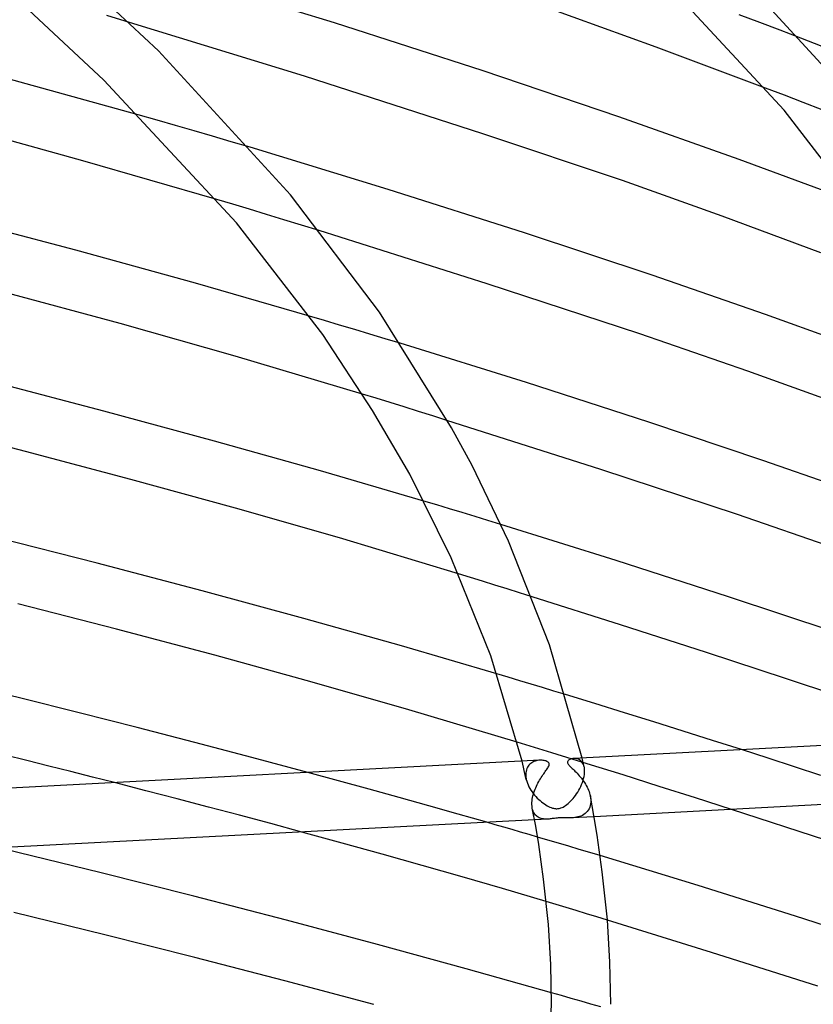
# Model space of a CAD drawing. Header units: millimetres. Extents: x -657 to 657, y -323 to 528.
# Tile 103 of 131: x 242 to 296, y 327 to 394. Entities that reach past the tile are written whole.
import ezdxf

# ---------------------------------------------------------------- set-up
doc = ezdxf.new("R2010")
doc.units = ezdxf.units.MM
doc.layers.add('HIDDEN', color=7, linetype='Continuous')
doc.layers.add('THICK', color=7, linetype='Continuous')

msp = doc.modelspace()

# ---------------------------------------------------------------- linework, layer by layer
at = {"layer": 'HIDDEN'}
for p, q in [((249.497, 393.677), (247.951, 394.135)), ((292.069, 393.666), (290.675, 394.191)), ((293.457, 393.139), (292.069, 393.666)), ((294.841, 392.61), (293.457, 393.139)), ((293.739, 388.75), (292.46, 389.24)), ((295.013, 388.259), (293.739, 388.75)), ((296.28, 387.767), (295.013, 388.259)), ((251.355, 387.07), (250.089, 387.431)), ((252.607, 386.71), (251.355, 387.07)), ((253.852, 386.35), (252.607, 386.71)), ((255.106, 385.984), (253.852, 386.35)), ((256.366, 385.613), (255.106, 385.984)), ((257.633, 385.238), (256.366, 385.613)), ((256.483, 381.395), (255.386, 381.724)), ((257.607, 381.055), (256.483, 381.395)), ((258.755, 380.706), (257.607, 381.055)), ((259.923, 380.348), (258.755, 380.706)), ((261.109, 379.983), (259.923, 380.348)), ((262.311, 379.611), (261.109, 379.983)), ((262.669, 373.539), (261.654, 373.84)), ((263.687, 373.236), (262.669, 373.539)), ((264.708, 372.931), (263.687, 373.236)), ((265.731, 372.623), (264.708, 372.931)), ((266.756, 372.312), (265.731, 372.623)), ((267.783, 372), (266.756, 372.312)), ((266.165, 368.284), (265.235, 368.57)), ((267.105, 367.993), (266.165, 368.284)), ((268.054, 367.699), (267.105, 367.993)), ((269.011, 367.402), (268.054, 367.699)), ((269.973, 367.101), (269.011, 367.402)), ((270.941, 366.798), (269.973, 367.101)), ((270.244, 361.083), (269.382, 361.342)), ((271.108, 360.823), (270.244, 361.083)), ((271.973, 360.562), (271.108, 360.823)), ((272.84, 360.299), (271.973, 360.562)), ((273.707, 360.035), (272.84, 360.299)), ((274.574, 359.769), (273.707, 360.035)), ((272.528, 356.181), (271.713, 356.432)), ((273.349, 355.927), (272.528, 356.181)), ((274.176, 355.67), (273.349, 355.927)), ((275.008, 355.41), (274.176, 355.67)), ((275.845, 355.149), (275.008, 355.41)), ((276.685, 354.885), (275.845, 355.149)), ((275.083, 349.445), (274.315, 349.674)), ((275.852, 349.215), (275.083, 349.445)), ((276.622, 348.983), (275.852, 349.215)), ((277.393, 348.75), (276.622, 348.983)), ((278.165, 348.516), (277.393, 348.75)), ((278.938, 348.281), (278.165, 348.516)), ((278.017, 344.348), (275.681, 345.066)), ((292.637, 343.974), (290.826, 344.557)), ((276.974, 343.807), (276.894, 343.784)), ((277.056, 343.824), (276.974, 343.807)), ((277.137, 343.836), (277.056, 343.824)), ((277.217, 343.842), (277.137, 343.836)), ((280.408, 343.605), (278.017, 344.348)), ((279.574, 343.963), (279.509, 343.963)), ((279.638, 343.958), (279.574, 343.963)), ((279.702, 343.947), (279.638, 343.958)), ((279.764, 343.93), (279.702, 343.947)), ((279.825, 343.907), (279.764, 343.93)), ((279.883, 343.877), (279.825, 343.907)), ((279.938, 343.84), (279.883, 343.877)), ((279.99, 343.797), (279.938, 343.84)), ((280.095, 343.891), (280.071, 343.992)), ((280.118, 343.789), (280.095, 343.891)), ((294.427, 343.392), (292.637, 343.974)), ((276.06, 343.571), (276.009, 343.779)), ((276.109, 343.363), (276.06, 343.571)), ((276.158, 343.157), (276.109, 343.363)), ((276.206, 342.952), (276.158, 343.157)), ((276.305, 343.188), (276.281, 343.091)), ((276.337, 343.278), (276.305, 343.188)), ((276.377, 343.362), (276.337, 343.278)), ((276.423, 343.439), (276.377, 343.362)), ((276.476, 343.508), (276.423, 343.439)), ((276.535, 343.571), (276.476, 343.508)), ((276.599, 343.627), (276.535, 343.571)), ((276.668, 343.676), (276.599, 343.627)), ((276.74, 343.718), (276.668, 343.676)), ((276.815, 343.754), (276.74, 343.718)), ((276.894, 343.784), (276.815, 343.754)), ((280.038, 343.747), (279.99, 343.797)), ((280.083, 343.689), (280.038, 343.747)), ((280.122, 343.625), (280.083, 343.689)), ((280.141, 343.689), (280.118, 343.789)), ((280.157, 343.553), (280.122, 343.625)), ((280.164, 343.588), (280.141, 343.689)), ((280.186, 343.474), (280.157, 343.553)), ((280.187, 343.488), (280.164, 343.588)), ((280.209, 343.388), (280.186, 343.474)), ((280.21, 343.388), (280.187, 343.488)), ((280.219, 343.342), (280.209, 343.388)), ((280.226, 343.295), (280.219, 343.342)), ((280.232, 343.245), (280.226, 343.295)), ((280.236, 343.195), (280.232, 343.245)), ((280.239, 343.143), (280.236, 343.195)), ((280.239, 343.089), (280.239, 343.143)), ((282.835, 342.845), (280.408, 343.605)), ((296.196, 342.813), (294.427, 343.392)), ((263.619, 342.453), (261.54, 343.018)), ((276.253, 342.748), (276.206, 342.952)), ((276.299, 342.545), (276.253, 342.748)), ((276.267, 342.988), (276.261, 342.88)), ((276.261, 342.88), (276.261, 342.866)), ((276.261, 342.866), (276.261, 342.852)), ((276.261, 342.852), (276.262, 342.838)), ((276.262, 342.838), (276.262, 342.823)), ((276.262, 342.823), (276.263, 342.809)), ((276.263, 342.809), (276.263, 342.795)), ((276.263, 342.795), (276.266, 342.754)), ((276.266, 342.754), (276.271, 342.712)), ((276.281, 343.091), (276.267, 342.988)), ((276.271, 342.712), (276.276, 342.67)), ((276.276, 342.67), (276.283, 342.628)), ((276.283, 342.628), (276.291, 342.585)), ((276.291, 342.585), (276.3, 342.542)), ((276.3, 342.542), (276.332, 342.421)), ((280.135, 342.469), (280.173, 342.605)), ((280.173, 342.605), (280.203, 342.741)), ((280.203, 342.741), (280.225, 342.874)), ((280.225, 342.874), (280.237, 343.004)), ((280.237, 343.018), (280.238, 343.032)), ((280.237, 343.004), (280.237, 343.018)), ((280.238, 343.032), (280.239, 343.047)), ((280.239, 343.075), (280.239, 343.089)), ((280.239, 343.061), (280.239, 343.075)), ((280.239, 343.047), (280.239, 343.061)), ((285.281, 342.073), (282.835, 342.845)), ((250.592, 341.786), (248.468, 342.331)), ((265.675, 341.889), (263.619, 342.453)), ((267.706, 341.326), (265.675, 341.889)), ((276.332, 342.421), (276.373, 342.299)), ((276.373, 342.299), (276.422, 342.177)), ((276.422, 342.177), (276.479, 342.056)), ((276.479, 342.056), (276.543, 341.936)), ((276.543, 341.936), (276.614, 341.82)), ((276.614, 341.82), (276.69, 341.706)), ((279.846, 341.81), (279.915, 341.937)), ((279.915, 341.937), (279.979, 342.067)), ((279.979, 342.067), (280.038, 342.199)), ((280.038, 342.199), (280.09, 342.333)), ((280.09, 342.333), (280.135, 342.469)), ((287.727, 341.294), (285.281, 342.073)), ((252.711, 341.236), (250.592, 341.786)), ((254.825, 340.682), (252.711, 341.236)), ((269.711, 340.764), (267.706, 341.326)), ((276.69, 341.706), (276.772, 341.595)), ((276.772, 341.595), (276.858, 341.489)), ((276.858, 341.489), (276.948, 341.387)), ((276.948, 341.387), (277.04, 341.29)), ((277.04, 341.29), (277.134, 341.198)), ((277.134, 341.198), (277.229, 341.112)), ((279.288, 341.067), (279.372, 341.156)), ((279.372, 341.156), (279.456, 341.25)), ((279.456, 341.25), (279.538, 341.351)), ((279.538, 341.351), (279.619, 341.458)), ((279.619, 341.458), (279.697, 341.57)), ((279.697, 341.57), (279.773, 341.687)), ((279.773, 341.687), (279.846, 341.81)), ((280.624, 341.413), (280.634, 341.361)), ((280.634, 341.361), (280.642, 341.308)), ((280.642, 341.308), (280.648, 341.256)), ((280.648, 341.256), (280.653, 341.204)), ((280.653, 341.204), (280.656, 341.153)), ((280.656, 341.153), (280.657, 341.102)), ((290.155, 340.516), (287.727, 341.294)), ((256.934, 340.123), (254.825, 340.682)), ((271.688, 340.205), (269.711, 340.764)), ((276.728, 340.517), (276.705, 340.612)), ((276.757, 340.427), (276.728, 340.517)), ((277.229, 341.112), (277.326, 341.032)), ((277.326, 341.032), (277.423, 340.957)), ((277.423, 340.957), (277.519, 340.889)), ((277.519, 340.889), (277.615, 340.826)), ((277.615, 340.826), (277.71, 340.77)), ((277.71, 340.77), (277.804, 340.72)), ((277.804, 340.72), (277.896, 340.678)), ((277.896, 340.678), (277.985, 340.642)), ((277.985, 340.642), (278.067, 340.614)), ((278.067, 340.614), (278.14, 340.595)), ((278.14, 340.595), (278.206, 340.582)), ((278.206, 340.582), (278.264, 340.574)), ((278.264, 340.574), (278.318, 340.57)), ((278.318, 340.57), (278.37, 340.569)), ((278.37, 340.569), (278.422, 340.571)), ((278.422, 340.571), (278.474, 340.577)), ((278.474, 340.577), (278.525, 340.586)), ((278.525, 340.586), (278.58, 340.599)), ((278.58, 340.599), (278.641, 340.618)), ((278.641, 340.618), (278.71, 340.645)), ((278.71, 340.645), (278.787, 340.682)), ((278.787, 340.682), (278.868, 340.728)), ((278.868, 340.728), (278.951, 340.781)), ((278.951, 340.781), (279.035, 340.842)), ((279.035, 340.842), (279.119, 340.911)), ((279.119, 340.911), (279.203, 340.986)), ((279.203, 340.986), (279.288, 341.067)), ((280.536, 340.561), (280.481, 340.466)), ((280.582, 340.663), (280.536, 340.561)), ((280.617, 340.774), (280.582, 340.663)), ((280.642, 340.891), (280.617, 340.774)), ((280.655, 341.014), (280.642, 340.891)), ((280.656, 341.044), (280.655, 341.029)), ((280.655, 341.029), (280.655, 341.014)), ((280.657, 341.073), (280.656, 341.058)), ((280.656, 341.058), (280.656, 341.044)), ((280.657, 341.102), (280.657, 341.088)), ((280.657, 341.088), (280.657, 341.073)), ((259.038, 339.56), (256.934, 340.123)), ((273.634, 339.648), (271.688, 340.205)), ((276.792, 340.345), (276.757, 340.427)), ((276.833, 340.271), (276.792, 340.345)), ((276.879, 340.203), (276.833, 340.271)), ((277.766, 339.865), (276.856, 339.818)), ((276.929, 340.141), (276.879, 340.203)), ((276.984, 340.087), (276.929, 340.141)), ((277.043, 340.039), (276.984, 340.087)), ((277.105, 339.998), (277.043, 340.039)), ((277.17, 339.962), (277.105, 339.998)), ((277.239, 339.933), (277.17, 339.962)), ((277.31, 339.909), (277.239, 339.933)), ((277.384, 339.89), (277.31, 339.909)), ((277.459, 339.877), (277.384, 339.89)), ((277.536, 339.868), (277.459, 339.877)), ((277.613, 339.863), (277.536, 339.868)), ((277.69, 339.863), (277.613, 339.863)), ((277.766, 339.865), (277.69, 339.863)), ((277.84, 339.871), (277.766, 339.865)), ((277.913, 339.878), (277.84, 339.871)), ((277.984, 339.886), (277.913, 339.878)), ((278.056, 339.895), (277.984, 339.886)), ((278.131, 339.906), (278.056, 339.895)), ((278.21, 339.917), (278.131, 339.906)), ((278.291, 339.927), (278.21, 339.917)), ((278.373, 339.937), (278.291, 339.927)), ((278.454, 339.944), (278.373, 339.937)), ((278.533, 339.949), (278.454, 339.944)), ((278.614, 339.952), (278.533, 339.949)), ((278.699, 339.953), (278.614, 339.952)), ((278.79, 339.953), (278.699, 339.953)), ((278.885, 339.951), (278.79, 339.953)), ((278.982, 339.948), (278.885, 339.951)), ((279.08, 339.946), (278.982, 339.948)), ((279.178, 339.945), (279.08, 339.946)), ((279.275, 339.946), (279.178, 339.945)), ((279.374, 339.95), (279.275, 339.946)), ((280.883, 340.029), (279.373, 339.95)), ((279.476, 339.957), (279.374, 339.95)), ((279.58, 339.969), (279.476, 339.957)), ((279.684, 339.986), (279.58, 339.969)), ((279.787, 340.009), (279.684, 339.986)), ((279.89, 340.038), (279.787, 340.009)), ((279.99, 340.075), (279.89, 340.038)), ((280.087, 340.12), (279.99, 340.075)), ((280.179, 340.173), (280.087, 340.12)), ((280.265, 340.233), (280.179, 340.173)), ((280.344, 340.302), (280.265, 340.233)), ((280.417, 340.38), (280.344, 340.302)), ((280.481, 340.466), (280.417, 340.38)), ((261.138, 338.992), (259.038, 339.56)), ((277.761, 338.447), (277.061, 338.653)), ((278.464, 338.239), (277.761, 338.447)), ((279.168, 338.031), (278.464, 338.239)), ((279.873, 337.821), (279.168, 338.031)), ((280.58, 337.61), (279.873, 337.821)), ((281.288, 337.397), (280.58, 337.61)), ((278.306, 334.102), (277.636, 334.303)), ((278.984, 333.897), (278.306, 334.102)), ((279.67, 333.69), (278.984, 333.897)), ((280.365, 333.478), (279.67, 333.69)), ((281.066, 333.264), (280.365, 333.478)), ((281.775, 333.048), (281.066, 333.264)), ((278.666, 327.947), (277.996, 328.139)), ((279.333, 327.755), (278.666, 327.947)), ((279.997, 327.564), (279.333, 327.755)), ((280.662, 327.371), (279.997, 327.564)), ((281.33, 327.177), (280.662, 327.371))]:
    msp.add_line(p, q, dxfattribs=at)
at = {"layer": 'THICK'}
for p, q in [((297.383, 389.598), (287.214, 400.703)), ((293.719, 387.743), (283.455, 398.793)), ((251.447, 391.753), (244.554, 398.209)), ((263.335, 393.64), (252.969, 396.825)), ((247.769, 389.763), (242.322, 394.845)), ((285.077, 392.004), (277.586, 394.699)), ((261.304, 390.04), (249.497, 393.677)), ((273.394, 390.397), (263.335, 393.64)), ((304.391, 388.85), (294.841, 392.61)), ((260.363, 382.025), (251.447, 391.753)), ((292.46, 389.24), (285.077, 392.004)), ((282.545, 387.306), (273.394, 390.397)), ((250.089, 387.431), (241.04, 389.938)), ((256.728, 380.137), (247.769, 389.763)), ((273.351, 386.159), (261.304, 390.04)), ((300.359, 379.105), (293.719, 387.743)), ((290.678, 384.418), (282.545, 387.306)), ((246.337, 384.335), (237.422, 386.777)), ((282.787, 382.986), (273.351, 386.159)), ((266.977, 382.388), (257.633, 385.238)), ((298.683, 381.45), (290.678, 384.418)), ((255.386, 381.724), (246.337, 384.335)), ((276.17, 379.458), (266.977, 382.388)), ((289.532, 380.579), (282.787, 382.986)), ((266.373, 374.096), (260.363, 382.025)), ((245.877, 378.286), (237.458, 380.511)), ((296.189, 378.117), (289.532, 380.579)), ((262.543, 372.587), (256.728, 380.137)), ((273.662, 376.016), (262.311, 379.611)), ((284.791, 376.598), (276.17, 379.458)), ((253.957, 376.058), (245.877, 378.286)), ((292.452, 373.943), (284.791, 376.598)), ((261.654, 373.84), (253.957, 376.058)), ((283.961, 372.635), (273.662, 376.016)), ((248.857, 373.332), (241.014, 375.456)), ((271.237, 366.282), (266.373, 374.096)), ((299.717, 371.317), (292.452, 373.943)), ((256.622, 371.14), (248.857, 373.332)), ((265.919, 367.473), (262.543, 372.587)), ((291.267, 370.118), (283.961, 372.635)), ((276.308, 369.348), (267.783, 372)), ((265.235, 368.57), (256.622, 371.14)), ((297.46, 367.885), (291.267, 370.118)), ((247.751, 367.426), (240.028, 369.441)), ((284.577, 366.677), (276.308, 369.348)), ((255.243, 365.399), (247.751, 367.426)), ((268.423, 363.154), (265.919, 367.473)), ((242.465, 364.693), (235.285, 366.528)), ((281.326, 363.482), (270.941, 366.798)), ((292.284, 364.095), (284.577, 366.677)), ((272.642, 363.745), (271.237, 366.282)), ((262.405, 363.385), (255.243, 365.399)), ((249.588, 362.803), (242.465, 364.693)), ((299.175, 361.693), (292.284, 364.095)), ((269.382, 361.342), (262.405, 363.385)), ((271.227, 357.509), (268.423, 363.154)), ((275.101, 358.633), (272.642, 363.745)), ((290.563, 360.438), (281.326, 363.482)), ((256.652, 360.859), (249.588, 362.803)), ((263.682, 358.852), (256.652, 360.859)), ((297.219, 358.143), (290.563, 360.438)), ((282.376, 357.333), (274.574, 359.769)), ((247.304, 357.158), (240.074, 358.998)), ((271.713, 356.432), (263.682, 358.852)), ((277.876, 351.632), (275.101, 358.633)), ((254.396, 355.291), (247.304, 357.158)), ((273.899, 350.892), (271.227, 357.509)), ((289.959, 354.885), (282.376, 357.333)), ((261.277, 353.418), (254.396, 355.291)), ((282.654, 352.993), (276.685, 354.885)), ((297.095, 352.505), (289.959, 354.885)), ((248.622, 352.694), (241.943, 354.415)), ((267.873, 351.559), (261.277, 353.418)), ((255.253, 350.927), (248.622, 352.694)), ((288.475, 351.114), (282.654, 352.993)), ((274.315, 349.674), (267.873, 351.559)), ((280.071, 343.992), (277.876, 351.632)), ((261.832, 349.114), (255.253, 350.927)), ((276.009, 343.779), (273.899, 350.892)), ((293.87, 349.341), (288.475, 351.114)), ((298.557, 347.769), (293.87, 349.341)), ((242.148, 348.029), (238.192, 348.996)), ((268.365, 347.254), (261.832, 349.114)), ((246.093, 347.047), (242.148, 348.029)), ((280.933, 347.669), (278.938, 348.281)), ((275.681, 345.066), (268.365, 347.254)), ((282.928, 347.052), (280.933, 347.669)), ((250.016, 346.051), (246.093, 347.047)), ((284.918, 346.432), (282.928, 347.052)), ((253.906, 345.046), (250.016, 346.051)), ((316.988, 345.932), (279.512, 343.963)), ((286.901, 345.808), (284.918, 346.432)), ((288.871, 345.183), (286.901, 345.808)), ((290.826, 344.557), (288.871, 345.183)), ((257.751, 344.034), (253.906, 345.046)), ((277.206, 343.842), (239.731, 341.872)), ((242.566, 343.816), (241.084, 344.181)), ((244.044, 343.448), (242.566, 343.816)), ((261.54, 343.018), (257.751, 344.034)), ((277.293, 343.843), (277.217, 343.842)), ((277.366, 343.84), (277.293, 343.843)), ((277.436, 343.833), (277.366, 343.84)), ((277.502, 343.822), (277.436, 343.833)), ((277.564, 343.808), (277.502, 343.822)), ((277.625, 343.79), (277.564, 343.808)), ((279.123, 343.806), (279.1, 343.77)), ((279.157, 343.84), (279.123, 343.806)), ((279.197, 343.869), (279.157, 343.84)), ((279.241, 343.894), (279.197, 343.869)), ((279.288, 343.915), (279.241, 343.894)), ((279.338, 343.933), (279.288, 343.915)), ((279.392, 343.947), (279.338, 343.933)), ((279.45, 343.957), (279.392, 343.947)), ((279.509, 343.963), (279.45, 343.957)), ((245.521, 343.078), (244.044, 343.448)), ((277.624, 343.138), (277.669, 343.202)), ((277.682, 343.767), (277.625, 343.79)), ((277.669, 343.202), (277.71, 343.261)), ((277.733, 343.74), (277.682, 343.767)), ((277.71, 343.261), (277.747, 343.318)), ((277.778, 343.709), (277.733, 343.74)), ((277.747, 343.318), (277.781, 343.374)), ((277.814, 343.672), (277.778, 343.709)), ((277.781, 343.374), (277.81, 343.43)), ((277.81, 343.43), (277.833, 343.483)), ((277.838, 343.629), (277.814, 343.672)), ((277.833, 343.483), (277.846, 343.534)), ((277.848, 343.583), (277.838, 343.629)), ((277.846, 343.534), (277.848, 343.583)), ((279.087, 343.734), (279.084, 343.697)), ((279.084, 343.697), (279.09, 343.659)), ((279.1, 343.77), (279.087, 343.734)), ((279.09, 343.659), (279.105, 343.618)), ((279.105, 343.618), (279.13, 343.574)), ((279.13, 343.574), (279.162, 343.53)), ((279.162, 343.53), (279.2, 343.485)), ((279.2, 343.485), (279.243, 343.438)), ((279.243, 343.438), (279.29, 343.39)), ((279.29, 343.39), (279.343, 343.339)), ((279.343, 343.339), (279.399, 343.284)), ((279.399, 343.284), (279.459, 343.227)), ((279.459, 343.227), (279.521, 343.166)), ((279.521, 343.166), (279.587, 343.102)), ((246.996, 342.706), (245.521, 343.078)), ((248.468, 342.331), (246.996, 342.706)), ((277.139, 342.398), (277.194, 342.493)), ((277.194, 342.493), (277.25, 342.586)), ((277.25, 342.586), (277.306, 342.676)), ((277.306, 342.676), (277.362, 342.762)), ((277.362, 342.762), (277.417, 342.845)), ((277.417, 342.845), (277.472, 342.924)), ((277.472, 342.924), (277.525, 342.999)), ((277.525, 342.999), (277.576, 343.071)), ((277.576, 343.071), (277.624, 343.138)), ((279.587, 343.102), (279.656, 343.033)), ((279.656, 343.033), (279.727, 342.959)), ((279.727, 342.959), (279.799, 342.882)), ((279.799, 342.882), (279.873, 342.799)), ((279.873, 342.799), (279.947, 342.713)), ((279.947, 342.713), (280.021, 342.622)), ((280.021, 342.622), (280.094, 342.527)), ((280.094, 342.527), (280.163, 342.43)), ((276.848, 341.768), (276.889, 341.878)), ((276.889, 341.878), (276.934, 341.986)), ((276.934, 341.986), (276.982, 342.092)), ((276.982, 342.092), (277.032, 342.197)), ((277.032, 342.197), (277.085, 342.299)), ((277.085, 342.299), (277.139, 342.398)), ((280.163, 342.43), (280.229, 342.332)), ((280.229, 342.332), (280.292, 342.233)), ((280.292, 342.233), (280.35, 342.133)), ((280.35, 342.133), (280.404, 342.032)), ((280.404, 342.032), (280.453, 341.93)), ((280.453, 341.93), (280.498, 341.828)), ((280.498, 341.828), (280.537, 341.725)), ((316.64, 341.908), (280.883, 340.029)), ((276.689, 341.105), (276.703, 341.213)), ((276.703, 341.213), (276.723, 341.323)), ((276.723, 341.323), (276.747, 341.434)), ((276.747, 341.434), (276.776, 341.546)), ((276.776, 341.546), (276.81, 341.658)), ((276.81, 341.658), (276.848, 341.768)), ((280.537, 341.725), (280.572, 341.621)), ((280.572, 341.621), (280.601, 341.517)), ((280.601, 341.517), (280.624, 341.413)), ((280.87, 340.101), (280.625, 341.412)), ((276.679, 340.893), (276.681, 340.998)), ((276.679, 340.879), (276.679, 340.893)), ((276.679, 340.864), (276.679, 340.879)), ((276.68, 340.849), (276.679, 340.864)), ((276.68, 340.835), (276.68, 340.849)), ((276.681, 340.82), (276.68, 340.835)), ((276.681, 340.998), (276.689, 341.105)), ((276.681, 340.806), (276.681, 340.82)), ((276.684, 340.772), (276.681, 340.806)), ((276.687, 340.739), (276.684, 340.772)), ((276.69, 340.707), (276.687, 340.739)), ((276.695, 340.675), (276.69, 340.707)), ((276.7, 340.643), (276.695, 340.675)), ((276.705, 340.612), (276.7, 340.643)), ((276.934, 339.387), (276.705, 340.612)), ((296.532, 338.446), (290.155, 340.516)), ((276.856, 339.818), (241.096, 337.938)), ((281.091, 338.788), (280.87, 340.101)), ((274.203, 339.484), (273.634, 339.648)), ((274.772, 339.32), (274.203, 339.484)), ((275.342, 339.155), (274.772, 339.32)), ((275.913, 338.988), (275.342, 339.155)), ((277.141, 338.16), (276.934, 339.387)), ((263.858, 338.246), (261.138, 338.992)), ((276.486, 338.821), (275.913, 338.988)), ((277.061, 338.653), (276.486, 338.821)), ((281.429, 336.303), (281.091, 338.788)), ((266.571, 337.494), (263.858, 338.246)), ((277.46, 335.814), (277.141, 338.16)), ((247.495, 336.249), (241.119, 337.802)), ((269.274, 336.733), (266.571, 337.494)), ((287.902, 335.38), (281.288, 337.397)), ((271.968, 335.965), (269.274, 336.733)), ((253.84, 334.656), (247.495, 336.249)), ((274.694, 335.176), (271.968, 335.965)), ((281.775, 333.054), (281.429, 336.303)), ((277.636, 334.303), (274.694, 335.176)), ((277.787, 332.737), (277.46, 335.814)), ((294.48, 333.314), (287.902, 335.38)), ((260.108, 333.035), (253.84, 334.656)), ((247.817, 332.059), (241.682, 333.559)), ((300.897, 331.244), (294.48, 333.314)), ((266.253, 331.4), (260.108, 333.035)), ((277.947, 330.047), (277.787, 332.737)), ((281.943, 330.211), (281.775, 333.054)), ((288.818, 330.858), (281.775, 333.048)), ((253.916, 330.521), (247.817, 332.059)), ((272.23, 329.764), (266.253, 331.4)), ((259.976, 328.946), (253.916, 330.521)), ((295.994, 328.574), (288.818, 330.858)), ((278, 327.357), (277.947, 330.047)), ((282, 327.367), (281.943, 330.211)), ((277.996, 328.139), (272.23, 329.764)), ((265.998, 327.334), (259.976, 328.946)), ((277.743, 321.447), (278, 327.367))]:
    msp.add_line(p, q, dxfattribs=at)

doc.saveas('drawing.dxf')
